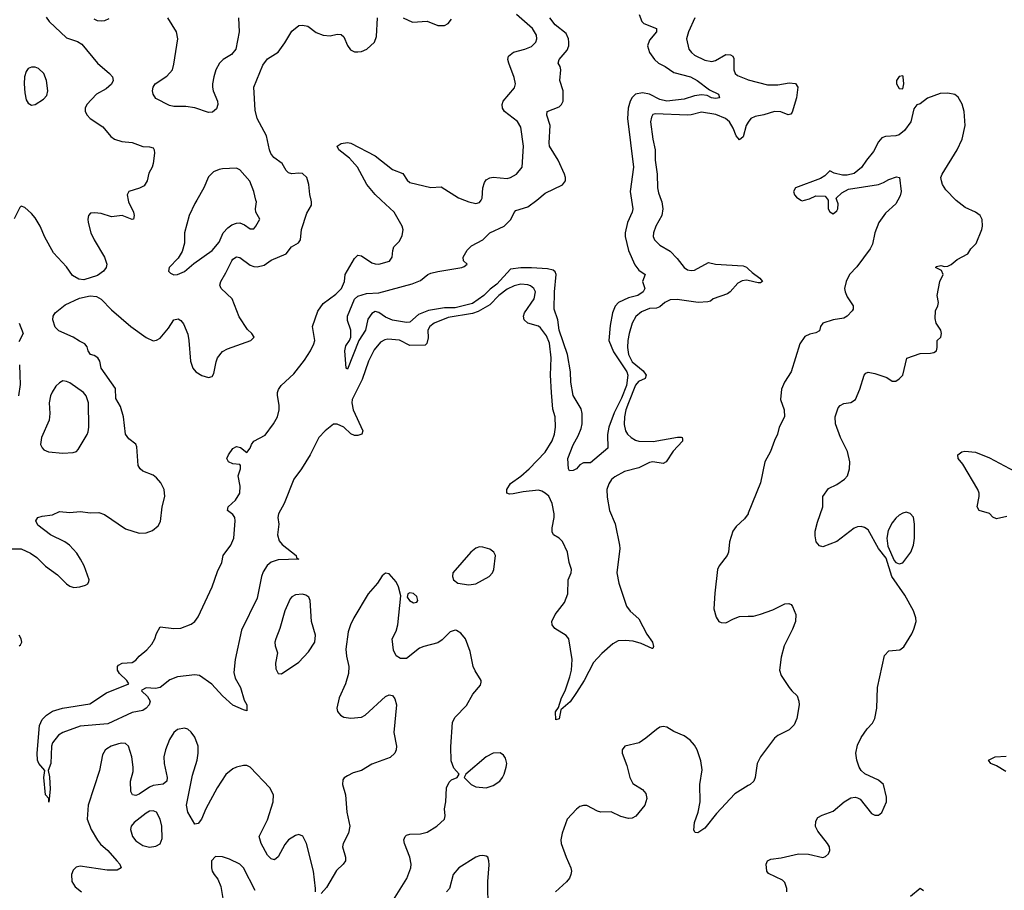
# Model space of a CAD drawing. Header units: inches. Extents: x 2143765 to 2212928, y 878963 to 1017374.
# Tile 140 of 256: x 2165801 to 2171475, y 946020 to 951040. Entities that reach past the tile are written whole.
import ezdxf

# ---------------------------------------------------------------- set-up
doc = ezdxf.new("R2010")
doc.units = ezdxf.units.IN
doc.header["$MEASUREMENT"] = 0
for name, color, linetype in [('C1964', 7, 'Continuous'), ('C1965', 7, 'Continuous'), ('C1974', 7, 'Continuous'), ('C1975', 7, 'Continuous')]:
    doc.layers.add(name, color=color, linetype=linetype)

msp = doc.modelspace()

# ---------------------------------------------------------------- linework, layer by layer
at = {"layer": 'C1964', "color": 5}
for points, elevation in [([(2165730.9, 947989.1), (2165808.9, 947988.9), (2165863.8, 947963.8), (2165899, 947939), (2165950, 947889), (2166019.6, 947839.6), (2166070, 947787.4), (2166090, 947773.1), (2166113.4, 947766.6), (2166148, 947770), (2166180.1, 947779.9), (2166193.3, 947786.7), (2166198.9, 947801.1), (2166200.9, 947810), (2166171.9, 947890), (2166152.3, 947930), (2166130, 947963.1), (2166088.3, 948010), (2166060.5, 948030), (2165979.6, 948070), (2165905.1, 948125.1), (2165895.1, 948150), (2165905.2, 948170), (2165930, 948178), (2165990, 948184.9), (2166030, 948204.9), (2166090, 948198), (2166150, 948204), (2166210, 948197), (2166257.3, 948197.3), (2166290, 948186.3), (2166410, 948104.2), (2166490, 948079.3), (2166530, 948081.3), (2166565.6, 948094.4), (2166599.6, 948120.4), (2166613.5, 948146.5), (2166621.6, 948230), (2166636.8, 948290), (2166633.3, 948330), (2166614.2, 948370), (2166590, 948398), (2166570, 948412.7), (2166510, 948437.3), (2166495.4, 948450), (2166483.5, 948470), (2166476.6, 948576.6), (2166471.3, 948591.3), (2166430, 948623.6), (2166411.3, 948650), (2166398.9, 948750), (2166382.2, 948810), (2166355.3, 948855.3), (2166353.7, 948913.7), (2166271.6, 949030), (2166263.9, 949070), (2166250.5, 949090), (2166230, 949104.1), (2166209.7, 949110), (2166196.5, 949130), (2166190, 949153), (2166177.3, 949170), (2166145.2, 949185.2), (2166109.6, 949210), (2166026.6, 949246.6), (2166006.3, 949266.3), (2165991.2, 949310), (2165994.7, 949330), (2166006.3, 949350), (2166063.4, 949396.6), (2166145.7, 949434.3), (2166207.7, 949447.7), (2166243.5, 949443.5), (2166270, 949429), (2166330, 949366.2), (2166442.4, 949270), (2166530, 949207.1), (2166570, 949188.7), (2166590, 949191), (2166610, 949203.5), (2166659.5, 949260.5), (2166689.8, 949310), (2166714.5, 949314.5), (2166730, 949305.3), (2166745.9, 949285.9), (2166770, 949227.3), (2166776.8, 949190), (2166784.9, 949070), (2166798.7, 949030), (2166816.4, 949010), (2166850, 948988.9), (2166890, 948976.4), (2166910, 948983), (2166919.5, 949000.5), (2166932.6, 949067.4), (2166941.5, 949090), (2166970, 949126.3), (2166997.9, 949142.1), (2167132.3, 949190), (2167152, 949210), (2167138.4, 949230), (2167113.7, 949253.7), (2167065.9, 949325.9), (2167025.7, 949430), (2166961.5, 949490), (2166955.2, 949510), (2166959.5, 949530), (2166990, 949579.7), (2167023.8, 949650), (2167030, 949659.3), (2167050, 949671.7), (2167070, 949668.7), (2167130, 949624), (2167150, 949616.1), (2167170, 949615.1), (2167210, 949625.2), (2167250, 949652.6), (2167337.4, 949690), (2167366.6, 949730), (2167407.4, 949752.6), (2167419.8, 949770), (2167424.2, 949830), (2167456.2, 949923.8), (2167482.6, 949970), (2167483, 949990), (2167480.6, 950000)], 420), ([(2166426.2, 950000), (2166427.9, 949990), (2166456.3, 949930), (2166460.2, 949910), (2166457.3, 949890), (2166450, 949887.1), (2166391.1, 949911.1), (2166330, 949902.5), (2166270, 949922), (2166232.9, 949927.1), (2166210, 949923.6), (2166197.6, 949910), (2166193.4, 949890), (2166195.2, 949870), (2166211.3, 949810), (2166230, 949770.4), (2166290.1, 949670.1), (2166302.8, 949630), (2166298.6, 949610), (2166284.5, 949590), (2166250, 949564.1), (2166170, 949540.3), (2166142.8, 949542.8), (2166104.7, 949564.7), (2166070, 949614.8), (2165995.6, 949695.6), (2165945.5, 949785.5), (2165919.3, 949850), (2165890, 949897.2), (2165870, 949922), (2165830, 949956.9), (2165810, 949964.5), (2165802.5, 949957.5), (2165768.5, 949891.5)], 420), ([(2170000, 949535.5), (2169990, 949537.7), (2169965, 949535), (2169939.5, 949520.5), (2169895, 949470), (2169880.4, 949459.6), (2169797.1, 949430), (2169782.6, 949417.4), (2169767.2, 949412.8), (2169710.6, 949409.4), (2169590, 949426.6), (2169550, 949424.5), (2169519.1, 949410), (2169490, 949383.4), (2169470, 949376.7), (2169430, 949375), (2169383.9, 949356.1), (2169351.6, 949328.4), (2169330.1, 949290), (2169312.6, 949230), (2169306.4, 949190), (2169304.5, 949150), (2169310.1, 949110), (2169330, 949067.2), (2169394.7, 949014.7), (2169411.3, 948990), (2169404.7, 948970), (2169366.8, 948953.2), (2169350, 948932.7), (2169308.9, 948830), (2169294.5, 948790), (2169286.7, 948750), (2169285.3, 948705.3), (2169292.5, 948670), (2169303.7, 948650), (2169324.3, 948630), (2169350, 948615.3), (2169370, 948609.6), (2169451.9, 948608.1), (2169592.7, 948632.7), (2169612.8, 948632.8), (2169619.1, 948630), (2169621.1, 948621.1), (2169621.7, 948610), (2169567.2, 948552.8), (2169526.3, 948490), (2169510, 948481.6), (2169450, 948489.5), (2169430, 948487.3), (2169370, 948456.4), (2169286.2, 948433.8), (2169230, 948404.4), (2169212.4, 948387.6), (2169195.9, 948364.1), (2169185, 948330), (2169186.2, 948286.2), (2169200.6, 948210), (2169232.4, 948132.4), (2169258.6, 948010), (2169259.7, 947990), (2169243.2, 947850), (2169253, 947790), (2169297.9, 947657.9), (2169318.9, 947630), (2169370, 947584.9), (2169416, 947496), (2169447.6, 947450), (2169453.7, 947426.3), (2169450, 947414), (2169446.4, 947413.6), (2169383.1, 947443.1), (2169335.7, 947455.7), (2169290, 947461), (2169250, 947458.4), (2169218.5, 947441.5), (2169155, 947385), (2169107.4, 947332.6), (2169053.4, 947230), (2169010, 947159.7), (2168972.6, 947107.4), (2168920.5, 947059.5), (2168910, 947009), (2168890, 947002), (2168889.8, 947049.8), (2168906.2, 947073.8), (2168923.2, 947130), (2168945.5, 947170), (2168972.4, 947250), (2168981.4, 947290), (2168984.2, 947350), (2168965.4, 947470), (2168949.8, 947489.8), (2168885.6, 947530), (2168869.6, 947550), (2168868, 947570), (2168886.4, 947610), (2168940, 947680), (2168960.8, 947730), (2168962.8, 947810), (2168978.9, 947850), (2168980.5, 947870), (2168967.4, 947910), (2168957.4, 947970), (2168930, 948030.9), (2168910, 948049.8), (2168877.7, 948070), (2168870, 948086.6), (2168869.9, 948110), (2168882.1, 948170), (2168881.2, 948190), (2168870.6, 948250), (2168850, 948291.5), (2168830, 948310.4), (2168810, 948321.9), (2168790, 948326.5), (2168702.1, 948317.9), (2168645, 948305), (2168624.3, 948304.2), (2168608.6, 948310), (2168608.4, 948330), (2168630, 948365.2), (2168690, 948408.6), (2168736.5, 948450), (2168830, 948546), (2168870, 948612.2), (2168883.2, 948650), (2168889.1, 948690), (2168886.5, 948750), (2168874.3, 948794.3), (2168865.6, 948890), (2168859.7, 948990), (2168863.1, 949090), (2168854.7, 949174.7), (2168837.2, 949217.2), (2168802.9, 949262.9), (2168790, 949272.6), (2168730.4, 949290.4), (2168709.2, 949310), (2168705.2, 949330), (2168710.5, 949350), (2168765.6, 949430), (2168773.7, 949470), (2168764.8, 949490), (2168744.8, 949504.8), (2168730, 949510.9), (2168690, 949514.5), (2168650, 949505.8), (2168610, 949485.4), (2168563.1, 949450), (2168510, 949395.1), (2168443, 949357), (2168410, 949345.6), (2168270, 949323.2), (2168190.4, 949289.6), (2168164.4, 949270), (2168153.6, 949250), (2168155.4, 949204.6), (2168146.5, 949173.5), (2168137.5, 949162.5), (2168050, 949160.6), (2167990, 949191.6), (2167922.7, 949197.3), (2167905.6, 949194.4), (2167880.1, 949179.9), (2167844.5, 949135.5), (2167811.2, 949070), (2167774.3, 948965.7), (2167716.6, 948850), (2167714.7, 948830), (2167723.8, 948790), (2167779.1, 948670), (2167772, 948650), (2167750, 948641.8), (2167730, 948641.4), (2167710, 948651.4), (2167669.1, 948690), (2167630, 948708.1), (2167610, 948706.8), (2167561.2, 948670), (2167525.4, 948630), (2167475.8, 948530), (2167425.7, 948450), (2167380.6, 948390), (2167326.1, 948250), (2167292.8, 948190), (2167289.3, 948170), (2167294.7, 948130), (2167286.9, 948070), (2167295.5, 948035.5), (2167313.8, 948013.8), (2167393.7, 947950), (2167396.3, 947936.3), (2167410.6, 947930), (2167290, 947924.9), (2167250, 947911), (2167227.8, 947892.2), (2167204.7, 947855.3), (2167194.7, 947830), (2167170, 947705), (2167080.3, 947519.7), (2167042.7, 947350), (2167034.9, 947274.9), (2167043, 947243), (2167072.7, 947190), (2167095.2, 947115.2), (2167111, 947090), (2167110, 947055.3), (2167090, 947059.5), (2167030, 947087.6), (2166970, 947141.5), (2166908.1, 947208.1), (2166838, 947258), (2166810, 947262.8), (2166710, 947250.5), (2166665.7, 947234.3), (2166610, 947189.2), (2166583.3, 947183.3), (2166530, 947186.9), (2166505.4, 947174.6), (2166502.6, 947170), (2166538.2, 947138.2), (2166553.2, 947110), (2166547.6, 947090), (2166530, 947069.1), (2166510, 947057.4), (2166450, 947044.1), (2166310, 946979.2), (2166150, 946966), (2166049.4, 946930.6), (2166025.1, 946914.9), (2165990.4, 946870), (2165983.7, 946850), (2165981.1, 946750), (2165964.7, 946710), (2165973.1, 946673.1), (2165977.3, 946602.7), (2165970, 946528), (2165969, 946550), (2165949.8, 946570.2), (2165939.6, 946670), (2165945.1, 946710), (2165912.3, 946750), (2165903.7, 946770), (2165902, 946810), (2165914.7, 946970), (2165930, 947004), (2165956, 947030), (2165990, 947051.8), (2166048.7, 947070), (2166205.4, 947094.6), (2166302.1, 947157.9), (2166429.5, 947210), (2166418.7, 947230), (2166375.8, 947270), (2166364.2, 947290), (2166364.5, 947310), (2166370, 947317.3), (2166391.4, 947328.6), (2166450, 947333.4), (2166470, 947346.5), (2166489.4, 947370.6), (2166533.5, 947406.5), (2166561.7, 947438.3), (2166580.3, 947470), (2166590, 947500.7), (2166610, 947538.8), (2166690.2, 947530.2), (2166730, 947531.1), (2166790, 947555.2), (2166809.8, 947570.2), (2166830, 947595.8), (2166910, 947770.2), (2166941.5, 947858.5), (2166965.4, 947910), (2166972.8, 947950), (2167017.9, 948010), (2167034.3, 948050), (2167042.8, 948150), (2167040.8, 948170), (2167030, 948186.2), (2166999.1, 948210), (2167002.7, 948230), (2167045.7, 948270), (2167068.9, 948310), (2167070.8, 948350), (2167059.8, 948410), (2167074.1, 948450), (2167073.2, 948470), (2167070, 948475.8), (2167030, 948479.7), (2167003.7, 948490), (2166995.6, 948510), (2167003.6, 948530), (2167030, 948568.2), (2167050, 948578.9), (2167073.2, 948573.2), (2167110, 948544), (2167130, 948568.8), (2167137.2, 948590), (2167151.1, 948608.9), (2167216.4, 948643.6), (2167264.2, 948710), (2167286.1, 948750), (2167296, 948790), (2167296.8, 948816.8), (2167286.7, 948873.3), (2167286.4, 948890), (2167292.6, 948907.4), (2167308, 948930), (2167381.8, 948998.2), (2167442.9, 949077.1), (2167476.3, 949130), (2167497, 949170), (2167501.8, 949190), (2167488.6, 949271.4), (2167520.2, 949359.8), (2167550, 949403.2), (2167623, 949457), (2167655.9, 949490), (2167673.6, 949530), (2167677.3, 949570), (2167730, 949663.6), (2167750, 949681.5), (2167770, 949678.6), (2167830, 949638.6), (2167850, 949631.3), (2167870, 949630.2), (2167931.6, 949648.4), (2167948.2, 949670), (2167951.1, 949708.9), (2167957.6, 949730), (2167990, 949763), (2168005.3, 949794.7), (2168011.5, 949828.5), (2168006, 949850), (2167959.5, 949930), (2167884.5, 950000)], 380), ([(2166821.4, 950000), (2166810, 949980.9), (2166778, 949910), (2166750.6, 949810), (2166750.5, 949750.5), (2166737.4, 949702.6), (2166714.4, 949665.6), (2166662, 949610), (2166658, 949590), (2166670, 949578), (2166690, 949568), (2166710, 949570.7), (2166750, 949588), (2166805.3, 949634.7), (2166910, 949708.7), (2166950, 949757), (2166974.2, 949810), (2167000.9, 949839.1), (2167023.9, 949856.1), (2167050, 949866.9), (2167070, 949867.7), (2167096.9, 949856.9), (2167130, 949833), (2167150, 949833.4), (2167161.6, 949850), (2167184.5, 949890), (2167162.9, 949930), (2167159.6, 949950), (2167165.6, 949990), (2167162.9, 950000)], 440), ([(2169327.2, 950000), (2169334.2, 949950), (2169331.1, 949930), (2169303.2, 949870), (2169290.9, 949810), (2169290.9, 949790), (2169309.5, 949709.5), (2169346.2, 949626.2), (2169370, 949596.4), (2169406, 949570), (2169390.7, 949530), (2169404, 949490), (2169393.4, 949470), (2169364, 949450), (2169310, 949435.7), (2169251.2, 949408.8), (2169232.3, 949387.7), (2169217.6, 949350), (2169203, 949277), (2169197.2, 949190), (2169223.9, 949123.9), (2169300.1, 949010), (2169305.2, 948990), (2169298.4, 948930), (2169270, 948857.4), (2169226.6, 948773.4), (2169196, 948690), (2169188.1, 948648.1), (2169190.3, 948570), (2169090, 948484.5), (2169050, 948485.2), (2169030, 948473.2), (2169010.4, 948449.6), (2168990, 948440.9), (2168970, 948439.3), (2168962.9, 948450), (2168959.7, 948510), (2168990, 948587.7), (2169019.5, 948640.5), (2169037.1, 948682.9), (2169043.1, 948710), (2169043.5, 948770), (2169036.3, 948796.3), (2168990, 948873.2), (2168978.2, 948950), (2168975.3, 949010), (2168958.8, 949110), (2168910.3, 949250), (2168902.4, 949310), (2168880.5, 949370), (2168883.2, 949470), (2168892.7, 949570), (2168886.6, 949586.6), (2168875.4, 949595.4), (2168843.2, 949603.2), (2168750, 949609.2), (2168690, 949609.2), (2168630, 949602.2), (2168550, 949514.5), (2168513.3, 949486.7), (2168476.2, 949450), (2168410, 949403.6), (2168310, 949379.2), (2168250, 949379), (2168156.5, 949363.5), (2168100.3, 949339.7), (2168050, 949296.3), (2168030, 949294), (2167950, 949307.1), (2167910, 949324.2), (2167870, 949351.5), (2167850, 949358), (2167830, 949346.6), (2167807.1, 949312.9), (2167794.4, 949250), (2167756.3, 949190), (2167690, 949024), (2167682, 949030), (2167674.3, 949130), (2167680.5, 949159.5), (2167701.2, 949190), (2167709, 949210), (2167709, 949250), (2167690, 949306), (2167689.5, 949330), (2167730, 949428), (2167750, 949445.7), (2167799.2, 949460.8), (2167870, 949465.7), (2168063.6, 949516.4), (2168110, 949536), (2168153.3, 949570), (2168170, 949577.4), (2168210, 949587.9), (2168349, 949610), (2168363.3, 949616.7), (2168379, 949630), (2168359.5, 949650), (2168356.9, 949670), (2168379.7, 949710), (2168404.8, 949735.2), (2168469.3, 949770.7), (2168510.7, 949810), (2168593.5, 949850), (2168632.2, 949887.8), (2168650, 949928.4), (2168661, 949939), (2168730, 949960.5), (2168780.5, 950000)], 360), ([(2168364.9, 950000), (2168390, 949990.4), (2168430, 949980.5), (2168450, 949985.5), (2168460.1, 950000)], 380), ([(2169497.4, 950000), (2169501.2, 949990), (2169508, 949950), (2169501, 949910), (2169467.8, 949850), (2169452.9, 949810), (2169451.3, 949790), (2169459.1, 949770), (2169490, 949740.2), (2169550, 949705), (2169590, 949663.2), (2169630, 949611), (2169650, 949597), (2169670, 949593.1), (2169690, 949596.2), (2169770, 949639.7), (2169810.8, 949630.8), (2169970, 949621.3), (2169990, 949612.6), (2170000, 949603)], 380), ([(2165798, 949290), (2165822, 949230), (2165796.8, 949183.2)], 420), ([(2165799.3, 949050), (2165802.7, 948990), (2165803.4, 948936.6), (2165794.8, 948870)], 420), ([(2170000, 948193.8), (2169998.5, 948190), (2169978.4, 948161.6), (2169930, 948117.7), (2169910.2, 948090), (2169891.2, 948030), (2169886.4, 947970), (2169878.8, 947950), (2169832.6, 947890), (2169822.3, 947870), (2169806.7, 947733.3), (2169801.8, 947641.8), (2169814.1, 947594.1), (2169830, 947570.6), (2169843.4, 947563.4), (2169870, 947562.4), (2169914.3, 947585.7), (2169950, 947598.3), (2170000, 947600.1)], 420), ([(2167944.8, 945950), (2168031.3, 946088.7), (2168054.9, 946150), (2168056.8, 946170), (2168049.9, 946210), (2168018.2, 946290), (2168015.5, 946310), (2168021.7, 946330), (2168030, 946338.3), (2168050, 946343.5), (2168110, 946345.1), (2168150, 946355.4), (2168205.1, 946390), (2168248.7, 946430), (2168253.6, 946450), (2168249.8, 946490), (2168256.9, 946530), (2168261.5, 946610), (2168277, 946643), (2168290, 946655.8), (2168322, 946670), (2168333.2, 946690), (2168303.5, 946723.5), (2168287.2, 946767.2), (2168286.6, 946846.6), (2168295.6, 946990), (2168310, 947019), (2168375.4, 947084.6), (2168413.1, 947150), (2168456.6, 947203.4), (2168460.5, 947219.5), (2168460.5, 947230), (2168425.4, 947285.4), (2168415, 947310), (2168396.6, 947396.7), (2168369.4, 947469.4), (2168343.2, 947503.2), (2168317.8, 947517.8), (2168310, 947519.9), (2168281.1, 947510), (2168236.1, 947463.9), (2168210, 947447), (2168130, 947426.4), (2168104.3, 947415.7), (2168030, 947356.9), (2167996.6, 947356.6), (2167970, 947371.6), (2167955.1, 947404.9), (2167948, 947470), (2167970, 947514.8), (2167979.7, 947550), (2167997.2, 947717.2), (2167983.7, 947770), (2167970, 947799), (2167930, 947845.2), (2167910, 947849.3), (2167890, 947833.2), (2167863.1, 947790), (2167810, 947729.6), (2167726.4, 947590), (2167707.2, 947550), (2167694, 947510), (2167680.3, 947410), (2167683.6, 947370), (2167698.4, 947310), (2167696.8, 947270), (2167678.9, 947210), (2167641.3, 947130), (2167628.8, 947070), (2167633.1, 947050), (2167640.2, 947040.2), (2167649.4, 947029.4), (2167670, 947018.6), (2167710, 947011.8), (2167770, 947018.7), (2167792.7, 947030), (2167910, 947137.6), (2167930, 947146), (2167950, 947143.1), (2167963.1, 947123.1), (2167972.3, 947090), (2167957.8, 946930), (2167972, 946850), (2167971.1, 946830), (2167963.9, 946810), (2167935.3, 946784.7), (2167830, 946747.1), (2167770, 946711.5), (2167723.2, 946696.8), (2167690, 946679.7), (2167671.3, 946668.7), (2167662.7, 946657.3), (2167661.8, 946630), (2167678, 946570), (2167687.1, 946470), (2167703.8, 946390), (2167696.9, 946350), (2167664.4, 946290), (2167662, 946270), (2167678.5, 946210), (2167678.3, 946190), (2167664.6, 946170), (2167627, 946133), (2167570, 946036), (2167539.3, 946000.7)], 420), ([(2165797.2, 947430), (2165805.3, 947434.7), (2165814, 947450), (2165809.7, 947470), (2165797.4, 947490)], 420), ([(2170000, 946623.7), (2169923.2, 946576.8), (2169817.5, 946462.5), (2169750, 946378), (2169710, 946352), (2169692.9, 946352.9), (2169686.3, 946366.3), (2169689.8, 946410), (2169710.9, 946470), (2169723.5, 946530), (2169719.8, 946630), (2169734, 946714), (2169726.5, 946766.5), (2169705.1, 946830), (2169690, 946856.2), (2169665.4, 946885.4), (2169630, 946909.7), (2169570, 946935.6), (2169530, 946960.5), (2169510, 946963.5), (2169490, 946959.7), (2169470, 946946.6), (2169410, 946896.3), (2169370.6, 946870), (2169288.2, 946850), (2169272.2, 946830), (2169272.9, 946810), (2169299.1, 946739.1), (2169317.7, 946670), (2169335.2, 946635.2), (2169390, 946601.3), (2169410, 946577.3), (2169415.6, 946550), (2169403.2, 946510), (2169352.4, 946447.6), (2169330, 946435.3), (2169310, 946434.6), (2169266.1, 946446.1), (2169210, 946471.6), (2169150, 946470.6), (2169130, 946475.7), (2169070, 946509.7), (2169050, 946509.7), (2169030, 946503), (2169010, 946488.2), (2168955.2, 946430), (2168927.1, 946350), (2168920.2, 946310), (2168921.4, 946290), (2168950.2, 946210), (2168978.1, 946150), (2168981.4, 946130), (2168978.1, 946110), (2168969.5, 946090), (2168951.9, 946068.1), (2168888.7, 946011.3)], 420), ([(2167505.7, 946010), (2167506.6, 946030), (2167494.1, 946130), (2167454.5, 946290), (2167432.5, 946332.5), (2167410, 946340.6), (2167390, 946335), (2167350.2, 946310), (2167330, 946283.9), (2167290, 946212.3), (2167270, 946196.4), (2167250, 946201.1), (2167230, 946222.6), (2167193.6, 946290), (2167180.8, 946330), (2167230, 946426.4), (2167262.3, 946530), (2167263.7, 946570), (2167242.9, 946610), (2167130, 946729.8), (2167110, 946738.5), (2167090, 946739.4), (2167050, 946730.6), (2167030, 946720.7), (2166990, 946687.2), (2166938.8, 946610), (2166874.3, 946490), (2166848.2, 946430), (2166830, 946405.1), (2166810, 946400.5), (2166769.2, 946470), (2166763, 946510), (2166796.3, 946683.7), (2166823.8, 946770), (2166830.3, 946810.3), (2166830.3, 946850.3), (2166810, 946903.6), (2166790, 946932.4), (2166770, 946948.4), (2166750, 946954.2), (2166710, 946946.2), (2166689.2, 946930), (2166664, 946890), (2166641.4, 946830), (2166631.8, 946790), (2166633.9, 946750), (2166651, 946670), (2166648.2, 946650), (2166628.1, 946631.9), (2166570, 946623.6), (2166550, 946614.6), (2166490, 946573.7), (2166470, 946566.3), (2166450.7, 946570.7), (2166441.4, 946590), (2166440.4, 946650), (2166454.7, 946705.3), (2166455.4, 946730), (2166447.9, 946790), (2166427.9, 946850), (2166410, 946866.3), (2166390, 946868.4), (2166370, 946863.8), (2166328.9, 946850), (2166303.8, 946836.2), (2166293.1, 946826.9), (2166279, 946801), (2166260.5, 946710), (2166195.4, 946510), (2166190.7, 946430), (2166213, 946370), (2166250, 946308.3), (2166266.7, 946286.7), (2166309.4, 946250), (2166361.3, 946190), (2166377.4, 946170), (2166386, 946150), (2166363.4, 946136.6), (2166304.6, 946135.4), (2166150, 946159.1), (2166127.5, 946152.5), (2166110, 946135.1), (2166099.8, 946110), (2166101.5, 946070), (2166120, 946040), (2166158, 946010)], 420), ([(2167158.3, 946018.3), (2167090, 946149.4), (2167070, 946169.6), (2167010, 946199.5), (2166970, 946213.2), (2166930, 946214), (2166906.8, 946190), (2166906.8, 946150), (2166911, 946130), (2166921, 946110), (2166943.4, 946083.4), (2166961.1, 946041.1), (2166975.3, 945950)], 440), ([(2168500.1, 945910), (2168499.7, 946070), (2168506, 946166), (2168505.4, 946190), (2168498, 946210), (2168490, 946216.5), (2168470, 946220.8), (2168450, 946218.3), (2168430, 946210.4), (2168332.1, 946150), (2168300.1, 946110), (2168279, 946030), (2168260.3, 946010)], 420)]:
    msp.add_lwpolyline(points, dxfattribs=dict(at, elevation=elevation))
for points, elevation in [([(2166050, 948957), (2166030, 948946.6), (2166010, 948926.6), (2165987.9, 948892.1), (2165979.5, 948870), (2165970.3, 948830), (2165974.3, 948770), (2165970.3, 948730), (2165926, 948630), (2165922, 948590), (2165930.5, 948570.5), (2165940.4, 948560.4), (2165968.1, 948548.1), (2166050, 948540.5), (2166110, 948544), (2166129.3, 948550.7), (2166138.6, 948561.4), (2166190, 948647.3), (2166195.8, 948664.2), (2166200.4, 948690), (2166197.3, 948830), (2166184.7, 948870), (2166169.6, 948890), (2166090, 948945.1), (2166070, 948954.5)], 440), ([(2168450, 947999.7), (2168430, 947992.8), (2168400.4, 947970), (2168297.1, 947850), (2168294.9, 947830), (2168300.5, 947810), (2168326.8, 947790), (2168390, 947780.8), (2168430, 947787.7), (2168506, 947830), (2168526, 947850), (2168534, 947870), (2168542.4, 947950), (2168533.6, 947970), (2168510, 947986.3), (2168470, 947998.5)], 420), ([(2167430, 947727), (2167390, 947722.8), (2167370, 947712.1), (2167360.5, 947699.6), (2167330, 947632), (2167300.2, 947530), (2167277.5, 947470), (2167272.2, 947450), (2167273.6, 947430), (2167286.7, 947390), (2167274.6, 947330), (2167277.5, 947297.5), (2167290, 947270.5), (2167310, 947267.7), (2167410, 947334.9), (2167465.6, 947394.4), (2167502.6, 947450), (2167506, 947490), (2167482.3, 947570), (2167475.9, 947690), (2167466.9, 947710), (2167450, 947722.4)], 420), ([(2168050, 947734.5), (2168038, 947730), (2168034, 947710), (2168047.3, 947690), (2168070, 947676.4), (2168090, 947680.5), (2168095.8, 947690), (2168090, 947713.6), (2168070, 947731.5)], 420), ([(2168570, 946812.8), (2168530, 946809.8), (2168489.2, 946790), (2168373, 946690), (2168362.8, 946670), (2168402, 946630), (2168430, 946615.8), (2168490, 946611.1), (2168530, 946623.8), (2168568, 946650), (2168583.2, 946670), (2168594, 946690), (2168605.4, 946730), (2168607.5, 946750), (2168600.9, 946780.9), (2168590, 946799.7)], 420), ([(2166570, 946477.2), (2166550, 946475.3), (2166530, 946463.8), (2166461.3, 946410), (2166443.8, 946390), (2166439.5, 946370), (2166451.7, 946330), (2166470, 946304.2), (2166510, 946277.7), (2166550, 946269.1), (2166585.6, 946274.4), (2166610, 946287.7), (2166622, 946318), (2166620.4, 946390), (2166609.8, 946430), (2166590, 946469.6)], 440)]:
    msp.add_lwpolyline(points, close=True, dxfattribs=dict(at, elevation=elevation))
at = {"layer": 'C1965', "color": 5}
for points, elevation in [([(2165954.1, 951054.1), (2165971.1, 951030), (2166070, 950935.3), (2166133.5, 950913.5), (2166158.6, 950898.6), (2166250.3, 950790), (2166319.6, 950730), (2166335.6, 950710), (2166338.9, 950690), (2166331.1, 950668.9), (2166298.6, 950641.4), (2166244.4, 950610), (2166188, 950550), (2166178, 950530), (2166179.1, 950510), (2166190.6, 950490), (2166207.3, 950470), (2166281.1, 950421.1), (2166325.5, 950365.5), (2166347.3, 950350), (2166390, 950337.2), (2166450, 950332.6), (2166510, 950307.9), (2166550, 950307), (2166570, 950300.5), (2166576.5, 950290), (2166578.3, 950270), (2166570.2, 950210), (2166564.6, 950190), (2166545.4, 950154.6), (2166535.8, 950110), (2166517.8, 950082.2), (2166492.2, 950067.8), (2166430.7, 950050), (2166421.3, 950030), (2166426.2, 950000)], 420), ([(2166314.4, 951045.6), (2166290, 951033.6), (2166270, 951030.6), (2166250, 951032.9), (2166230, 951043.7)], 420), ([(2167061.8, 951050), (2167065.6, 950970), (2167046.2, 950870), (2167021.1, 950838.9), (2166972.9, 950810), (2166953.4, 950790), (2166931, 950750), (2166919.3, 950710), (2166911.9, 950670), (2166912.8, 950650), (2166916.9, 950630), (2166942, 950570), (2166942.6, 950550), (2166935.1, 950524.9), (2166912.9, 950507.1), (2166890, 950505.5), (2166810, 950532), (2166758.7, 950538.7), (2166690, 950539.1), (2166665.4, 950545.4), (2166586.3, 950586.3), (2166569.8, 950609.8), (2166566.6, 950630), (2166569.9, 950650.1), (2166582.6, 950670), (2166650, 950713.6), (2166681.1, 950750), (2166690, 950782.8), (2166711.8, 950930), (2166705.2, 950970), (2166655.6, 951050)], 420), ([(2167480.6, 950000), (2167472.8, 950032.8), (2167466.6, 950090), (2167455.4, 950130), (2167430, 950153.5), (2167410, 950155.8), (2167370, 950151.2), (2167350, 950156.2), (2167336.8, 950170), (2167312.8, 950210), (2167265.6, 950245.6), (2167248.8, 950268.8), (2167240.4, 950290), (2167223.7, 950370), (2167169, 950470), (2167158.9, 950518.9), (2167150.8, 950650), (2167201.8, 950778.3), (2167230, 950813.4), (2167290, 950852.7), (2167330, 950906), (2167370, 950974.4), (2167410, 951006.7), (2167430, 951008.8), (2167462, 951002), (2167510, 950966.7), (2167550, 950950.4), (2167590, 950946.7), (2167630, 950956.4), (2167653.8, 950953.8), (2167670, 950941), (2167690, 950891.3), (2167706.9, 950866.9), (2167730, 950854), (2167750, 950854), (2167770, 950856.3), (2167802, 950870), (2167845.2, 950910), (2167856.6, 950943.4), (2167863.7, 951050)], 420), ([(2168011.3, 951050), (2168065.2, 951025.2), (2168149.3, 951030.7), (2168210, 951006), (2168250, 951006.7), (2168270, 951018), (2168290, 951042.8)], 420), ([(2168460.1, 950000), (2168467, 950010), (2168469.7, 950070), (2168479.1, 950100.9), (2168490, 950116.5), (2168510, 950128.1), (2168528.8, 950131.2), (2168610, 950124.9), (2168629.7, 950130.3), (2168663.7, 950150), (2168696, 950190), (2168705.4, 950310), (2168690, 950419.3), (2168670, 950453.5), (2168595.1, 950510), (2168584.1, 950530), (2168581.4, 950550), (2168587.3, 950570), (2168652.3, 950647.7), (2168658, 950670), (2168650, 950706), (2168619.1, 950790), (2168614.8, 950810), (2168617.7, 950830), (2168646.9, 950853.1), (2168712, 950870), (2168750, 950885), (2168775.3, 950910), (2168781.5, 950930), (2168779.2, 950950), (2168755.6, 950990), (2168663.9, 951070)], 380), ([(2168780.5, 950000), (2168830, 950038.8), (2168930, 950086.7), (2168946, 950110), (2168946.3, 950130), (2168940.5, 950150), (2168903.5, 950230), (2168855.2, 950310), (2168851.8, 950330), (2168857.3, 950430), (2168839.8, 950490), (2168841.6, 950510), (2168910, 950536.5), (2168923.5, 950550), (2168932.3, 950570), (2168932.6, 950630), (2168914.6, 950690), (2168920.4, 950750), (2168915.8, 950770), (2168904.7, 950790), (2168909.7, 950810), (2168955.9, 950864.1), (2168965.2, 950890), (2168966.4, 950910), (2168963.6, 950930), (2168950, 950959.8), (2168886.6, 951010), (2168857.2, 951050)], 360), ([(2169370.8, 951070), (2169386.2, 951030), (2169398.8, 951018.8), (2169470.3, 950990), (2169470.2, 950970), (2169430, 950921.3), (2169419.7, 950890), (2169430.2, 950850), (2169458.5, 950810), (2169482.7, 950790), (2169521.5, 950770), (2169570, 950736.1), (2169666.4, 950710), (2169706, 950690), (2169775.8, 950635.8), (2169827.3, 950610), (2169834, 950590), (2169810, 950585.3), (2169787, 950590), (2169762.4, 950602.4), (2169730, 950605.7), (2169690, 950599.9), (2169630, 950582.3), (2169530, 950569.3), (2169490, 950580.3), (2169430, 950609.9), (2169390, 950618.8), (2169349.7, 950610.3), (2169330, 950591.4), (2169319.6, 950570), (2169308, 950530), (2169304.7, 950470), (2169338.3, 950190), (2169320.1, 950050), (2169327.2, 950000)], 360), ([(2169692.6, 951050), (2169654.7, 950970), (2169644.2, 950930), (2169657.7, 950870), (2169671.7, 950850), (2169690, 950834.9), (2169750, 950806), (2169790, 950799.3), (2169810, 950804.8), (2169870, 950839.4), (2169897.7, 950837.7), (2169910.1, 950830.1), (2169916.5, 950816.5), (2169917.5, 950750), (2169924.3, 950730), (2169937.5, 950717.5), (2169994.4, 950694.4), (2170000, 950692.9)], 380), ([(2170000, 950448.1), (2169987.7, 950430), (2169970, 950363.9), (2169950, 950347), (2169930, 950369.8), (2169913.4, 950413.4), (2169890.8, 950450.8), (2169868.2, 950470), (2169812.6, 950492.6), (2169730, 950506.8), (2169670, 950490.4), (2169648.9, 950488.9), (2169463.7, 950496.3), (2169450, 950493), (2169441.6, 950478.4), (2169437.2, 950450), (2169450.2, 950350), (2169463.5, 950290), (2169462.6, 950230), (2169474.8, 950150), (2169476.6, 950070), (2169481.7, 950041.7), (2169497.4, 950000)], 380), ([(2167884.5, 950000), (2167850, 950032.2), (2167800.7, 950090), (2167748.8, 950188.8), (2167701.4, 950241.4), (2167640.5, 950290), (2167630, 950311), (2167653.6, 950326.4), (2167690, 950331.7), (2167710, 950328.7), (2167850, 950254.9), (2167950, 950176.2), (2168010, 950152.9), (2168033.6, 950113.6), (2168050, 950101.6), (2168170, 950072.6), (2168230, 950077), (2168330, 950013.4), (2168364.9, 950000)], 380), ([(2167162.9, 950000), (2167149.6, 950050), (2167127.9, 950107.9), (2167070, 950174.5), (2167050, 950182.9), (2166970, 950180.7), (2166950, 950176.2), (2166917.6, 950162.4), (2166890, 950133.2), (2166863.1, 950070), (2166821.4, 950000)], 440)]:
    msp.add_lwpolyline(points, dxfattribs=dict(at, elevation=elevation))
at = {"layer": 'C1965', "color": 5, "elevation": 420}
msp.add_lwpolyline([(2165870, 950766.3), (2165850, 950757.8), (2165838.5, 950741.5), (2165829.4, 950710), (2165826.7, 950670), (2165830, 950618), (2165838.3, 950578.3), (2165850, 950558), (2165870, 950547.7), (2165890, 950550.3), (2165938.7, 950581.3), (2165956.8, 950603.2), (2165962.5, 950630), (2165955.2, 950690), (2165940.7, 950730), (2165910, 950757.7), (2165890, 950765.2)], close=True, dxfattribs=at)
at = {"layer": 'C1974', "color": 5}
for points, elevation in [([(2170861.9, 950000), (2170850, 949978.4), (2170790, 949924.7), (2170752.6, 949870), (2170728.4, 949810), (2170715.3, 949744.7), (2170701.8, 949718.2), (2170625.1, 949614.9), (2170583.6, 949570), (2170563.2, 949530), (2170555.2, 949490), (2170557.7, 949470), (2170570, 949441.6), (2170604.9, 949390), (2170604.4, 949370), (2170599, 949361), (2170570.2, 949329.8), (2170550, 949318), (2170489.7, 949309.7), (2170429.4, 949290.6), (2170415.8, 949270), (2170410, 949246.6), (2170390, 949234.7), (2170353.7, 949226.3), (2170326.2, 949213.8), (2170296.5, 949170), (2170246.7, 949010), (2170208.9, 948950), (2170191.7, 948910), (2170186, 948850), (2170206.7, 948790), (2170208.4, 948750), (2170178, 948690), (2170168.2, 948650), (2170150, 948614), (2170127.2, 948550), (2170094.9, 948490), (2170070.2, 948370), (2170000, 948193.8)], 420), ([(2170222.6, 946010), (2170221.7, 946030), (2170210, 946064), (2170197.5, 946077.5), (2170116.5, 946116.5), (2170106.2, 946130), (2170103.7, 946170), (2170110.7, 946189.3), (2170130, 946199.7), (2170190, 946206.9), (2170290, 946229.4), (2170347.3, 946227.3), (2170430, 946209), (2170445.4, 946214.6), (2170461.6, 946230), (2170469.6, 946250), (2170467.6, 946270), (2170456.9, 946290), (2170400.8, 946360.8), (2170387.7, 946387.7), (2170390, 946418.8), (2170401.4, 946438.6), (2170426.3, 946453.7), (2170490, 946475.5), (2170552.3, 946530), (2170590, 946552.2), (2170615.9, 946555.9), (2170630, 946553.8), (2170644.7, 946544.7), (2170710, 946462.4), (2170730, 946452.4), (2170750, 946452.7), (2170770, 946467.7), (2170796.4, 946530), (2170796.9, 946556.9), (2170779.3, 946630), (2170750, 946654), (2170670.6, 946690.6), (2170650.9, 946710), (2170639.2, 946730), (2170625.4, 946770), (2170619.2, 946810), (2170630, 946856.3), (2170650, 946900.5), (2170685.1, 946950), (2170716.3, 946983.7), (2170728.7, 947011.3), (2170739.8, 947070), (2170743.7, 947190), (2170785.6, 947374.4), (2170810, 947400.2), (2170872.7, 947407.3), (2170897, 947423), (2170942, 947498), (2170953.7, 947526.3), (2170968, 947570), (2170965.7, 947590), (2170951.6, 947631.6), (2170902.5, 947722.5), (2170827.7, 947830), (2170794.1, 947934.1), (2170750.9, 947990), (2170690, 948097.4), (2170670, 948112.1), (2170650, 948117.6), (2170630, 948116.4), (2170610, 948108.5), (2170510, 948031.3), (2170430, 948000.5), (2170410, 948006), (2170391.3, 948030), (2170384.4, 948064.4), (2170385.1, 948090), (2170398, 948142), (2170429.5, 948230), (2170429.7, 948290), (2170463, 948337), (2170510, 948360.3), (2170554.3, 948390), (2170571.1, 948410), (2170582.6, 948450), (2170585.4, 948490), (2170572.4, 948550), (2170531.9, 948630), (2170502.9, 948710), (2170499.8, 948750), (2170518.3, 948801.7), (2170530, 948815.2), (2170550, 948825.8), (2170590, 948831.6), (2170618, 948850), (2170643, 948910), (2170667, 948990), (2170678, 949002), (2170690, 949008), (2170730, 949000.4), (2170797.5, 948977.5), (2170830, 948954.8), (2170850, 948955.5), (2170870, 948968.2), (2170889.7, 948990.3), (2170912.7, 949087.3), (2170990, 949116), (2171050, 949117.3), (2171070, 949120.7), (2171084, 949130), (2171089.2, 949150), (2171089.2, 949190), (2171108.7, 949210), (2171114, 949230), (2171108.7, 949250), (2171082.7, 949290), (2171077.5, 949317.5), (2171078, 949362), (2171092, 949390), (2171096, 949410), (2171089.3, 949450), (2171103.7, 949530), (2171122.7, 949570), (2171113.2, 949593.2), (2171078, 949610), (2171084, 949616), (2171110, 949622.8), (2171130, 949616.3), (2171150, 949618.4), (2171170, 949628.2), (2171203.9, 949656.1), (2171265.7, 949690), (2171282.3, 949717.7), (2171312.3, 949750), (2171345.7, 949830), (2171349.7, 949850), (2171347.5, 949887.5), (2171336, 949910), (2171309.7, 949929.7), (2171250, 949956.9), (2171197.8, 949997.8), (2171195.8, 950000)], 420), ([(2170303.6, 950000), (2170310, 949996), (2170324.7, 950000)], 420), ([(2170459.3, 950000), (2170459.6, 949999.6), (2170461, 949950), (2170470, 949932), (2170490, 949921), (2170510, 949938), (2170516, 949950), (2170518, 949978), (2170509.8, 950000)], 420), ([(2170000, 949603), (2170021.9, 949581.9), (2170065.7, 949550), (2170081.6, 949530), (2170070, 949523.1), (2170057.5, 949522.5), (2170000, 949535.5)], 380), ([(2171490, 948175), (2171430, 948162), (2171410, 948171.5), (2171390, 948192.3), (2171329.6, 948210), (2171319.7, 948230), (2171329.8, 948290), (2171329.7, 948310), (2171322.6, 948330), (2171237, 948477), (2171209.6, 948510), (2171207.3, 948530), (2171230, 948548.5), (2171247.8, 948552.2), (2171310, 948546.3), (2171390, 948513.4), (2171562, 948422)], 380), ([(2170000, 947600.1), (2170030, 947601.2), (2170070, 947612), (2170142.3, 947637.7), (2170210, 947671.5), (2170233.1, 947673.1), (2170247.2, 947667.2), (2170255.6, 947655.6), (2170274, 947610), (2170271.3, 947570), (2170255.1, 947524.9), (2170207.3, 947430), (2170190, 947364), (2170179.1, 947290), (2170190, 947259.3), (2170235.3, 947190), (2170250, 947170.4), (2170282, 947142), (2170291.2, 947111.2), (2170292.2, 947090), (2170279.8, 947010), (2170265.2, 946974.8), (2170234.7, 946945.3), (2170170, 946912.5), (2170150, 946896.1), (2170070.2, 946790), (2170051, 946750), (2170040.2, 946670), (2170030.9, 946649.1), (2170010.4, 946630), (2170000, 946623.7)], 420), ([(2171484.6, 946704.6), (2171430, 946738.2), (2171397.2, 946750), (2171384, 946770), (2171422, 946790), (2171486.8, 946793.2)], 380), ([(2170934.7, 945985.3), (2170990, 946032.7), (2171010, 946019.5)], 380)]:
    msp.add_lwpolyline(points, dxfattribs=dict(at, elevation=elevation))
at = {"layer": 'C1974', "color": 5, "elevation": 420}
msp.add_lwpolyline([(2170910, 948200.7), (2170890, 948195.1), (2170870, 948182.4), (2170850, 948165.6), (2170830, 948139.6), (2170806.1, 948093.9), (2170798, 948050), (2170804.8, 948004.8), (2170841.1, 947921.1), (2170850, 947910.3), (2170870, 947901.5), (2170890, 947908), (2170935.8, 947970), (2170951.6, 948010), (2170957.1, 948050), (2170958.3, 948130), (2170951.2, 948171.2), (2170933.1, 948193.1)], close=True, dxfattribs=at)
at = {"layer": 'C1975', "color": 5, "elevation": 420}
msp.add_lwpolyline([(2170890, 950715.3), (2170870, 950713.2), (2170854.8, 950690), (2170854.8, 950670), (2170870, 950642.8), (2170890, 950642), (2170896, 950670), (2170892.7, 950710)], close=True, dxfattribs=at)
at = {"layer": 'C1975', "color": 5}
for points, elevation in [([(2170000, 950692.9), (2170110, 950664.6), (2170170, 950663.9), (2170235.9, 950675.9), (2170272.3, 950672.3), (2170284.9, 950650), (2170278, 950590), (2170252.8, 950507.2), (2170244.2, 950495.8), (2170230, 950492), (2170187.6, 950507.6), (2170150, 950510.4), (2170090, 950491.2), (2170039.1, 950480.9), (2170015, 950470), (2170000, 950448.1)], 380), ([(2171195.8, 950000), (2171138.9, 950058.9), (2171118.7, 950090), (2171113, 950110), (2171109.6, 950130), (2171118, 950150), (2171203.5, 950290), (2171232.8, 950350), (2171249.8, 950430), (2171244.4, 950510), (2171232.8, 950552.8), (2171210, 950593.6), (2171190, 950607.6), (2171150, 950616.9), (2171105.2, 950614.8), (2171032.5, 950587.5), (2170990, 950555.3), (2170971, 950549), (2170954.8, 950525.2), (2170937.1, 950450), (2170900, 950400), (2170870, 950375.1), (2170850, 950369.7), (2170790, 950367.1), (2170770, 950358.3), (2170750, 950335.1), (2170720.9, 950279.1), (2170680.3, 950230), (2170652.7, 950187.3), (2170610, 950152.3), (2170570, 950142.7), (2170543.2, 950143.2), (2170495.5, 950155.5), (2170470, 950168.7), (2170440.7, 950139.3), (2170415.5, 950124.5), (2170272, 950070), (2170261, 950050), (2170266.8, 950030), (2170276.8, 950016.8), (2170303.6, 950000)], 420), ([(2170509.8, 950000), (2170506, 950010), (2170539.3, 950040.7), (2170577.5, 950062.5), (2170750, 950090.3), (2170779.2, 950100.8), (2170810, 950119.1), (2170854, 950134), (2170870.4, 950130.4), (2170880.2, 950050), (2170875.4, 950024.6), (2170861.9, 950000)], 420), ([(2170324.7, 950000), (2170352.5, 950007.5), (2170390, 950024.7), (2170442, 950022), (2170459.3, 950000)], 420)]:
    msp.add_lwpolyline(points, dxfattribs=dict(at, elevation=elevation))

doc.saveas('drawing.dxf')
